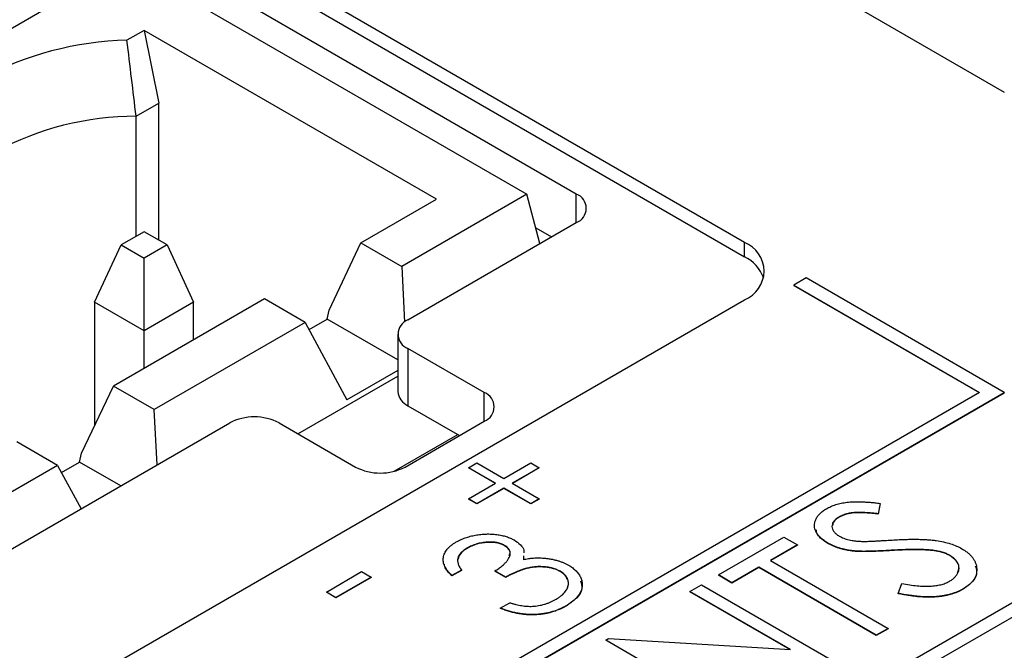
# Model space of a CAD drawing. Header units: millimetres. Extents: x 0 to 420, y 0 to 297.
# Tile 87 of 101: x 334.31 to 341.34, y 253.32 to 257.82. Entities that reach past the tile are written whole.
import ezdxf

# ---------------------------------------------------------------- set-up
doc = ezdxf.new("R2010")
doc.units = ezdxf.units.MM

msp = doc.modelspace()

# ---------------------------------------------------------------- linework, layer by layer
at = {"color": 7, "linetype": 'Continuous', "lineweight": 25}
for p, q in [((361.0515, 265.0035), (335.5957, 250.3082)), ((335.5957, 250.2061), (361.0515, 264.9015)), ((337.3458, 259.605), (341.3409, 257.2987)), ((339.4848, 256.2272), (335.4896, 258.5335)), ((335.4896, 258.4314), (339.4848, 256.1251)), ((338.285, 256.5728), (335.2445, 258.3281)), ((335.0677, 258.2239), (323.754, 251.6927)), ((335.0677, 258.2239), (337.9315, 256.5707)), ((335.1985, 257.7402), (335.0762, 257.6696)), ((337.2863, 256.535), (335.1985, 257.7402)), ((335.1985, 257.7402), (335.3046, 257.2219)), ((335.1418, 257.1279), (335.3046, 257.2219)), ((335.3046, 256.2428), (335.3046, 257.2219)), ((335.1418, 256.2713), (335.1418, 257.1279)), ((337.9315, 256.5707), (337.0388, 256.0553)), ((338.0253, 256.2188), (337.9315, 256.5707)), ((336.7471, 256.2237), (337.2863, 256.535)), ((337.0829, 255.6747), (338.285, 256.3687)), ((337.9952, 256.3318), (338.1082, 256.2666)), ((335.1985, 256.3041), (335.0344, 256.2093)), ((335.3626, 256.2093), (335.1985, 256.3041)), ((334.845, 255.8011), (335.0344, 256.2093)), ((335.0344, 256.2093), (335.1985, 256.1146)), ((335.3626, 256.2093), (335.1985, 256.1146)), ((335.3626, 256.2093), (335.5521, 255.8011)), ((336.5199, 255.745), (336.7471, 256.2237)), ((336.7471, 256.2237), (337.0388, 256.0553)), ((339.4848, 256.1251), (339.4848, 256.2272)), ((335.1985, 255.597), (335.1985, 256.1146)), ((337.0388, 256.0553), (337.0593, 255.659)), ((339.9267, 255.9741), (339.8383, 255.923)), ((339.8383, 255.923), (341.1642, 255.1577)), ((339.8383, 255.923), (339.8383, 255.921)), ((339.8383, 255.921), (341.1624, 255.1566)), ((341.3409, 255.1577), (339.9267, 255.9741)), ((328.1711, 249.2877), (339.4848, 255.819)), ((335.1985, 255.597), (334.845, 255.8011)), ((334.845, 255.8011), (334.845, 254.9201)), ((336.0577, 255.8257), (334.9793, 255.2032)), ((335.5521, 255.8011), (335.1985, 255.597)), ((335.5521, 255.5339), (335.5521, 255.8011)), ((336.3493, 255.6573), (336.0577, 255.8257)), ((336.5061, 255.681), (336.5199, 255.745)), ((336.3493, 255.6573), (335.271, 255.0348)), ((336.3493, 255.6573), (336.6474, 255.1055)), ((336.3768, 255.6064), (336.5061, 255.681)), ((337.0097, 255.3903), (336.5061, 255.681)), ((335.1985, 255.3298), (335.1985, 255.597)), ((337.0097, 255.5727), (337.0097, 255.1644)), ((337.6277, 255.1562), (337.0829, 255.4706)), ((337.0829, 255.4706), (337.0829, 255.0624)), ((337.0097, 255.3147), (336.6474, 255.1055)), ((336.2977, 254.8626), (337.0097, 255.2736)), ((341.1642, 255.1577), (329.3201, 248.3202)), ((329.3201, 248.2182), (341.3409, 255.1577)), ((329.3201, 248.2162), (341.3409, 255.1556)), ((334.7521, 254.7245), (334.9793, 255.2032)), ((335.271, 255.0348), (334.9793, 255.2032)), ((341.3409, 255.1577), (341.3409, 255.1556)), ((335.2915, 254.6405), (335.271, 255.0348)), ((337.0829, 255.0624), (337.4509, 254.85)), ((329.4462, 251.2661), (335.8102, 254.94)), ((336.1637, 254.94), (336.7084, 254.6255)), ((337.062, 254.6255), (337.6277, 254.9521)), ((336.9845, 254.5951), (337.4384, 254.8571)), ((334.5816, 254.6368), (334.2899, 254.8052)), ((334.7383, 254.6605), (334.7521, 254.7245)), ((334.6091, 254.5859), (334.7383, 254.6605)), ((335.0322, 254.4909), (334.7383, 254.6605)), ((337.5161, 254.6205), (337.5748, 254.6545)), ((337.5748, 254.6545), (337.7679, 254.543)), ((337.7679, 254.543), (337.961, 254.6545)), ((337.961, 254.6545), (338.0198, 254.6205)), ((334.5816, 254.6368), (333.5032, 254.0143)), ((334.5816, 254.6368), (334.7488, 254.3273)), ((337.7091, 254.5091), (337.5161, 254.6205)), ((337.5161, 254.6205), (337.5161, 254.6185)), ((337.7074, 254.5081), (337.5161, 254.6185)), ((338.0198, 254.6205), (337.8267, 254.5091)), ((338.0198, 254.6185), (337.8284, 254.5081)), ((338.0198, 254.6205), (338.0198, 254.6185)), ((337.5161, 254.3976), (337.7091, 254.5091)), ((337.8267, 254.5091), (338.0198, 254.3976)), ((337.7679, 254.4752), (337.5748, 254.3637)), ((337.7679, 254.4731), (337.5748, 254.3617)), ((337.961, 254.3637), (337.7679, 254.4752)), ((337.7679, 254.4752), (337.7679, 254.4731)), ((337.961, 254.3617), (337.7679, 254.4731)), ((337.5748, 254.3637), (337.5161, 254.3976)), ((337.5161, 254.3976), (337.5161, 254.3956)), ((337.5748, 254.3617), (337.5161, 254.3956)), ((337.5748, 254.3637), (337.5748, 254.3617)), ((338.0198, 254.3976), (337.961, 254.3637)), ((338.0198, 254.3956), (337.961, 254.3617)), ((337.961, 254.3637), (337.961, 254.3617)), ((338.0198, 254.3976), (338.0198, 254.3956)), ((340.4535, 254.3661), (340.44, 254.2919)), ((340.4535, 254.364), (340.44, 254.2898)), ((340.4535, 254.3661), (340.4535, 254.364)), ((340.44, 254.2919), (340.44, 254.2898)), ((340.162, 254.2698), (340.162, 254.2678)), ((339.2998, 253.8552), (339.7675, 254.1252)), ((339.7675, 254.1252), (339.8634, 254.0698)), ((340.0817, 254.0822), (340.0817, 254.0802)), ((337.5054, 254.0472), (337.5054, 254.0452)), ((337.7733, 254.0663), (337.7733, 254.0643)), ((339.8634, 254.0698), (339.6716, 253.959)), ((339.8634, 254.0677), (339.6733, 253.958)), ((339.8634, 254.0698), (339.8634, 254.0677)), ((340.2703, 254.0266), (340.2703, 254.0246)), ((340.5328, 254.0313), (340.5328, 254.0292)), ((340.8307, 254.0311), (340.8307, 254.029)), ((337.9085, 253.9924), (337.9073, 253.9656)), ((337.9085, 253.9904), (337.9073, 253.9635)), ((339.6716, 253.959), (340.5111, 253.4744)), ((340.9522, 253.9951), (340.9522, 253.9931)), ((336.5003, 253.7337), (336.7521, 253.8791)), ((336.7521, 253.8791), (336.8193, 253.8403)), ((337.4641, 253.8904), (337.3969, 253.8516)), ((337.4641, 253.8883), (337.3969, 253.8496)), ((337.4641, 253.8904), (337.4641, 253.8883)), ((337.7807, 253.8405), (337.7039, 253.8848)), ((337.7039, 253.8848), (337.7039, 253.8828)), ((337.7807, 253.8385), (337.7039, 253.8828)), ((338.1692, 253.8821), (338.1692, 253.88)), ((339.5876, 253.9106), (339.3957, 253.7998)), ((339.5876, 253.9085), (339.3957, 253.7977)), ((340.4271, 253.4259), (339.5876, 253.9106)), ((339.5876, 253.9106), (339.5876, 253.9085)), ((340.4271, 253.4239), (339.5876, 253.9085)), ((336.8193, 253.8403), (336.5674, 253.6949)), ((336.8193, 253.8382), (336.5674, 253.6929)), ((336.8193, 253.8403), (336.8193, 253.8382)), ((337.3969, 253.8516), (337.3969, 253.8496)), ((337.7807, 253.8405), (337.7807, 253.8385)), ((339.3957, 253.7998), (339.2998, 253.8552)), ((339.2998, 253.8552), (339.2998, 253.8531)), ((339.3957, 253.7977), (339.2998, 253.8531)), ((339.3957, 253.7998), (339.3957, 253.7977)), ((336.5003, 253.7337), (336.5003, 253.7316)), ((336.5674, 253.6949), (336.5003, 253.7337)), ((336.5674, 253.6929), (336.5003, 253.7316)), ((339.0959, 253.7375), (339.1798, 253.7859)), ((339.8142, 253.3228), (339.0959, 253.7375)), ((339.0959, 253.7375), (339.0959, 253.7354)), ((339.8102, 253.3231), (339.0959, 253.7354)), ((339.1798, 253.7859), (340.1153, 253.2459)), ((340.5825, 253.7239), (340.6091, 253.794)), ((341.0466, 253.7559), (341.0466, 253.7538)), ((336.5674, 253.6949), (336.5674, 253.6929)), ((340.5825, 253.7239), (340.5825, 253.7219)), ((337.7423, 253.619), (337.8095, 253.6578)), ((337.7423, 253.619), (337.7423, 253.6169)), ((338.2126, 253.6357), (338.2126, 253.6336)), ((340.5111, 253.4744), (340.4271, 253.4259)), ((340.5111, 253.4723), (340.4271, 253.4239)), ((340.5111, 253.4744), (340.5111, 253.4723)), ((338.4963, 253.3913), (338.5139, 253.4015)), ((338.4963, 253.3913), (338.4963, 253.3893)), ((339.4317, 252.8513), (338.4963, 253.3913)), ((339.4317, 252.8492), (338.4963, 253.3893)), ((338.5139, 253.4015), (339.8142, 253.3228)), ((340.4271, 253.4259), (340.4271, 253.4239))]:
    msp.add_line(p, q, dxfattribs=at)
at = {"color": 8, "linetype": 'Continuous', "lineweight": 25}
for p, q in [((338.285, 256.3687), (338.285, 256.5728)), ((337.6277, 254.9521), (337.6277, 255.1562))]:
    msp.add_line(p, q, dxfattribs=at)
at = {"color": 7, "linetype": 'Continuous', "lineweight": 25}
for centre, radius, start, end in [((335.1317, 255.3483), 2.322, 91.36914, 118.27394), ((335.1467, 254.9901), 2.1378, 90.13125, 118.158), ((338.2463, 256.4707), 0.1092, 290.78279, 69.21703), ((339.4073, 256.0231), 0.2183, 290.78343, 69.21675), ((339.3658, 255.8781), 0.2742, 20.03496, 64.27313), ((337.1217, 255.5727), 0.1092, 110.78367, 249.21614), ((337.1348, 255.1769), 0.1257, 185.69422, 245.62517), ((337.589, 255.0541), 0.1092, 290.78279, 69.21703), ((335.9869, 254.5988), 0.3843, 62.60973, 117.39033), ((336.8852, 254.9667), 0.3843, 242.6097, 297.39036)]:
    msp.add_arc(centre, radius, start, end, dxfattribs=at)
msp.add_open_spline([(335.1418, 257.1279), (335.1203, 257.3086), (335.0984, 257.4892), (335.0762, 257.6696)], degree=3, dxfattribs=at)
for points, knots in [([(340.0709, 254.328), (340.0812, 254.3335), (340.1017, 254.3445), (340.1376, 254.3574), (340.1762, 254.3676), (340.2111, 254.3734), (340.2409, 254.3764), (340.2655, 254.3776), (340.2921, 254.3781), (340.3206, 254.3773), (340.3512, 254.3759), (340.3836, 254.3737), (340.4179, 254.3702), (340.4414, 254.3675), (340.4535, 254.3661)], [0, 0, 0, 0, 0.103783, 0.205842, 0.309492, 0.415873, 0.47242, 0.532532, 0.597941, 0.667983, 0.743273, 0.823515, 0.908976, 1, 1, 1, 1]), ([(340.0817, 254.0822), (340.0722, 254.0881), (340.0532, 254.0998), (340.03, 254.1193), (340.0108, 254.1398), (339.9971, 254.1614), (339.988, 254.1835), (339.9841, 254.2059), (339.9861, 254.2284), (339.9932, 254.2507), (340.0054, 254.2722), (340.0223, 254.2925), (340.0442, 254.3113), (340.0619, 254.3224), (340.0709, 254.328)], [0, 0, 0, 0, 0.08828, 0.174397, 0.25839, 0.342506, 0.42517, 0.506808, 0.588159, 0.670785, 0.753361, 0.834865, 0.916697, 1, 1, 1, 1]), ([(340.44, 254.2919), (340.4302, 254.293), (340.4112, 254.2951), (340.3838, 254.2977), (340.3583, 254.2998), (340.3348, 254.3008), (340.3133, 254.3018), (340.2938, 254.3017), (340.2763, 254.3013), (340.2559, 254.2995), (340.2326, 254.2958), (340.2066, 254.2895), (340.1827, 254.2808), (340.1689, 254.2735), (340.162, 254.2698)], [0, 0, 0, 0, 0.102518, 0.196836, 0.284286, 0.364276, 0.43772, 0.504015, 0.563384, 0.616213, 0.713942, 0.809028, 0.904169, 1, 1, 1, 1]), ([(340.44, 254.2898), (340.4302, 254.2909), (340.4112, 254.2931), (340.3838, 254.2957), (340.3583, 254.2977), (340.3348, 254.2988), (340.3133, 254.2997), (340.2938, 254.2996), (340.2763, 254.2992), (340.2559, 254.2975), (340.2326, 254.2938), (340.2066, 254.2874), (340.1827, 254.2787), (340.1689, 254.2714), (340.162, 254.2678)], [0, 0, 0, 0, 0.102518, 0.196836, 0.284286, 0.364276, 0.43772, 0.504015, 0.563384, 0.616213, 0.713942, 0.809028, 0.904169, 1, 1, 1, 1]), ([(340.162, 254.2698), (340.1539, 254.2648), (340.1383, 254.255), (340.1222, 254.2378), (340.1121, 254.2197), (340.1095, 254.2008), (340.1133, 254.182), (340.1229, 254.164), (340.1391, 254.1473), (340.1541, 254.1378), (340.1618, 254.133)], [0, 0, 0, 0, 0.1334548, 0.2594158, 0.3801848, 0.5043829, 0.6282303, 0.7489993, 0.8715275, 1, 1, 1, 1]), ([(340.162, 254.2678), (340.1448, 254.2567), (340.119, 254.2402), (340.1169, 254.2185), (340.1162, 254.2112)], [0, 0, 0, 0, 0.666069, 1, 1, 1, 1]), ([(340.0817, 254.0802), (340.0511, 254.0999), (340.0062, 254.1288), (339.9995, 254.1665), (339.9974, 254.1784)], [0, 0, 0, 0, 0.682489, 1, 1, 1, 1]), ([(337.3969, 253.8516), (337.3912, 253.857), (337.38, 253.8676), (337.3664, 253.884), (337.3546, 253.9002), (337.3459, 253.9164), (337.3392, 253.9325), (337.3355, 253.9486), (337.334, 253.9646), (337.3356, 253.9804), (337.339, 253.996), (337.3451, 254.0111), (337.3532, 254.0257), (337.3635, 254.0399), (337.3764, 254.0535), (337.3913, 254.0666), (337.4082, 254.0793), (337.4212, 254.087), (337.4278, 254.091)], [0, 0, 0, 0, 0.0726253, 0.1419766, 0.2089849, 0.2739569, 0.3368893, 0.398745, 0.4601159, 0.5208249, 0.5809945, 0.6401519, 0.6986225, 0.7572711, 0.8164267, 0.876254, 0.9371653, 1, 1, 1, 1]), ([(337.4278, 254.091), (337.4378, 254.0965), (337.4578, 254.1073), (337.4915, 254.1206), (337.5273, 254.1315), (337.565, 254.1398), (337.6036, 254.1455), (337.6422, 254.1481), (337.6803, 254.1476), (337.7174, 254.1441), (337.7526, 254.1379), (337.7853, 254.1294), (337.8151, 254.1185), (337.8322, 254.1095), (337.8408, 254.1049)], [0, 0, 0, 0, 0.090254, 0.17854, 0.266093, 0.354631, 0.441886, 0.525747, 0.608114, 0.690197, 0.770821, 0.848326, 0.924012, 1, 1, 1, 1]), ([(337.7733, 254.0663), (337.7693, 254.0685), (337.7614, 254.0729), (337.7477, 254.0782), (337.7334, 254.0827), (337.7182, 254.0861), (337.7019, 254.0884), (337.6849, 254.0898), (337.6668, 254.0902), (337.648, 254.0896), (337.6289, 254.0879), (337.6101, 254.0852), (337.5916, 254.0814), (337.5734, 254.0767), (337.5558, 254.0708), (337.5385, 254.0639), (337.5215, 254.0561), (337.5109, 254.0502), (337.5054, 254.0472)], [0, 0, 0, 0, 0.055265, 0.109948, 0.163898, 0.21807, 0.273285, 0.330884, 0.390478, 0.454119, 0.518941, 0.583379, 0.648575, 0.715078, 0.782538, 0.852347, 0.924941, 1, 1, 1, 1]), ([(337.7733, 254.0643), (337.7693, 254.0665), (337.7614, 254.0709), (337.7477, 254.0762), (337.7334, 254.0807), (337.7182, 254.084), (337.7019, 254.0864), (337.6849, 254.0877), (337.6668, 254.0882), (337.648, 254.0876), (337.6289, 254.0858), (337.6101, 254.0831), (337.5916, 254.0794), (337.5734, 254.0746), (337.5558, 254.0688), (337.5385, 254.0619), (337.5215, 254.054), (337.5109, 254.0481), (337.5054, 254.0452)], [0, 0, 0, 0, 0.055265, 0.109948, 0.163898, 0.21807, 0.273285, 0.330884, 0.390478, 0.454119, 0.518941, 0.583379, 0.648575, 0.715078, 0.782538, 0.852347, 0.924941, 1, 1, 1, 1]), ([(337.8408, 254.1049), (337.8565, 254.0942), (337.888, 254.0728), (337.9126, 254.0401), (337.9101, 254.0202), (337.9094, 254.0144)], [0, 0, 0, 0, 0.415106, 0.829873, 1, 1, 1, 1]), ([(340.2703, 254.0266), (340.2611, 254.0277), (340.2429, 254.0297), (340.2165, 254.0341), (340.1913, 254.0396), (340.167, 254.0458), (340.1442, 254.0536), (340.1219, 254.0619), (340.1012, 254.0716), (340.0882, 254.0787), (340.0817, 254.0822)], [0, 0, 0, 0, 0.130861, 0.257688, 0.382269, 0.505829, 0.628348, 0.751557, 0.875485, 1, 1, 1, 1]), ([(340.2703, 254.0246), (340.2611, 254.0256), (340.2429, 254.0277), (340.2165, 254.032), (340.1913, 254.0375), (340.167, 254.0438), (340.1442, 254.0516), (340.1219, 254.0599), (340.1012, 254.0696), (340.0882, 254.0766), (340.0817, 254.0802)], [0, 0, 0, 0, 0.130861, 0.257688, 0.382269, 0.505829, 0.628348, 0.751557, 0.875485, 1, 1, 1, 1]), ([(340.1618, 254.133), (340.1669, 254.1302), (340.1773, 254.1245), (340.1945, 254.1173), (340.2127, 254.1108), (340.2327, 254.1056), (340.2546, 254.1009), (340.2795, 254.0979), (340.3072, 254.0956), (340.3267, 254.0949), (340.337, 254.0946)], [0, 0, 0, 0, 0.1103971, 0.22189, 0.3311977, 0.4441211, 0.5631057, 0.6950288, 0.8397442, 1, 1, 1, 1]), ([(340.337, 254.0946), (340.3406, 254.0945), (340.3492, 254.0945), (340.3642, 254.095), (340.3833, 254.0958), (340.4067, 254.0969), (340.4344, 254.0982), (340.4661, 254.1003), (340.5022, 254.1024), (340.5276, 254.104), (340.541, 254.1048)], [0, 0, 0, 0, 0.053039, 0.126288, 0.218872, 0.334457, 0.469409, 0.625738, 0.802267, 1, 1, 1, 1]), ([(340.541, 254.1048), (340.5574, 254.1058), (340.5891, 254.1075), (340.6353, 254.1093), (340.6788, 254.1102), (340.7194, 254.1101), (340.7572, 254.1091), (340.7923, 254.1074), (340.8245, 254.1046), (340.8631, 254.0997), (340.9075, 254.0916), (340.9562, 254.0786), (341.0001, 254.0626), (341.0251, 254.0494), (341.0374, 254.0429)], [0, 0, 0, 0, 0.093743, 0.181579, 0.264291, 0.34161, 0.413299, 0.480203, 0.542183, 0.599072, 0.705669, 0.807053, 0.904504, 1, 1, 1, 1]), ([(337.5054, 254.0472), (337.4972, 254.0421), (337.4811, 254.0322), (337.4623, 254.0154), (337.4481, 253.9978), (337.4408, 253.9824), (337.4379, 253.9696), (337.437, 253.9596), (337.4375, 253.9491), (337.4401, 253.9382), (337.4439, 253.9269), (337.4489, 253.9151), (337.4558, 253.9028), (337.4612, 253.8946), (337.4641, 253.8904)], [0, 0, 0, 0, 0.122728, 0.239717, 0.351862, 0.463202, 0.520261, 0.579432, 0.640596, 0.705298, 0.773236, 0.844649, 0.920046, 1, 1, 1, 1]), ([(337.5054, 254.0452), (337.4868, 254.0331), (337.4526, 254.0109), (337.4444, 253.9817), (337.4406, 253.9684)], [0, 0, 0, 0, 0.5451, 1, 1, 1, 1]), ([(337.7039, 253.8848), (337.713, 253.8903), (337.7308, 253.901), (337.7539, 253.9182), (337.7737, 253.936), (337.7897, 253.9541), (337.8018, 253.9719), (337.8102, 253.9889), (337.8135, 254.0048), (337.8128, 254.0195), (337.8078, 254.033), (337.7999, 254.0454), (337.7884, 254.0567), (337.7784, 254.0631), (337.7733, 254.0663)], [0, 0, 0, 0, 0.110151, 0.215684, 0.318037, 0.418137, 0.511656, 0.596672, 0.673801, 0.744527, 0.810701, 0.874075, 0.936704, 1, 1, 1, 1]), ([(337.8062, 253.9944), (337.8093, 254.0025), (337.8157, 254.0191), (337.8014, 254.0444), (337.7827, 254.0576), (337.7733, 254.0643)], [0, 0, 0, 0, 0.324738, 0.662476, 1, 1, 1, 1]), ([(340.5328, 254.0313), (340.5171, 254.0303), (340.487, 254.0286), (340.444, 254.0265), (340.4049, 254.0251), (340.3701, 254.024), (340.3393, 254.0239), (340.3126, 254.024), (340.29, 254.0248), (340.2764, 254.0261), (340.2703, 254.0266)], [0, 0, 0, 0, 0.179531, 0.344499, 0.49212, 0.62537, 0.742105, 0.843182, 0.929541, 1, 1, 1, 1]), ([(340.5328, 254.0292), (340.5171, 254.0283), (340.487, 254.0265), (340.444, 254.0244), (340.4049, 254.0231), (340.3701, 254.022), (340.3393, 254.0219), (340.3126, 254.0219), (340.29, 254.0228), (340.2764, 254.024), (340.2703, 254.0246)], [0, 0, 0, 0, 0.179531, 0.344499, 0.49212, 0.62537, 0.742105, 0.843182, 0.929541, 1, 1, 1, 1]), ([(340.8307, 254.0311), (340.8217, 254.032), (340.8028, 254.0341), (340.7727, 254.0359), (340.7398, 254.0371), (340.704, 254.0373), (340.6653, 254.037), (340.6236, 254.0359), (340.5791, 254.0341), (340.5486, 254.0322), (340.5328, 254.0313)], [0, 0, 0, 0, 0.092215, 0.193123, 0.303016, 0.422735, 0.552479, 0.691753, 0.840667, 1, 1, 1, 1]), ([(340.8307, 254.029), (340.8217, 254.03), (340.8028, 254.032), (340.7727, 254.0338), (340.7398, 254.0351), (340.704, 254.0353), (340.6653, 254.035), (340.6236, 254.0338), (340.5791, 254.032), (340.5486, 254.0302), (340.5328, 254.0292)], [0, 0, 0, 0, 0.092215, 0.193123, 0.303016, 0.422735, 0.552479, 0.691753, 0.840667, 1, 1, 1, 1]), ([(340.9522, 253.9951), (340.944, 253.9994), (340.9276, 254.0081), (340.8983, 254.018), (340.866, 254.0261), (340.8427, 254.0294), (340.8307, 254.0311)], [0, 0, 0, 0, 0.238423, 0.481069, 0.733042, 1, 1, 1, 1]), ([(340.9522, 253.9931), (340.944, 253.9974), (340.9276, 254.006), (340.8983, 254.016), (340.866, 254.0241), (340.8427, 254.0273), (340.8307, 254.029)], [0, 0, 0, 0, 0.238423, 0.481069, 0.733042, 1, 1, 1, 1]), ([(341.0374, 254.0429), (341.0456, 254.0379), (341.0618, 254.0281), (341.0826, 254.012), (341.101, 253.9952), (341.1156, 253.9775), (341.1276, 253.9591), (341.1364, 253.9399), (341.142, 253.9199), (341.1446, 253.8993), (341.1438, 253.8788), (341.1402, 253.8587), (341.1332, 253.8394), (341.1223, 253.821), (341.1084, 253.8034), (341.0912, 253.7865), (341.0708, 253.7705), (341.0547, 253.7608), (341.0466, 253.7559)], [0, 0, 0, 0, 0.06437, 0.127351, 0.18893, 0.250395, 0.311598, 0.373741, 0.437003, 0.502328, 0.567495, 0.6303, 0.692062, 0.752584, 0.813019, 0.874011, 0.93611, 1, 1, 1, 1]), ([(337.9073, 253.9656), (337.9191, 253.968), (337.9426, 253.9727), (337.9791, 253.9763), (338.0158, 253.9778), (338.0401, 253.9763), (338.0523, 253.9755)], [0, 0, 0, 0, 0.253916, 0.503896, 0.750255, 1, 1, 1, 1]), ([(338.0523, 253.9755), (338.0608, 253.9748), (338.0778, 253.9733), (338.1023, 253.9692), (338.1262, 253.9648), (338.1488, 253.9586), (338.1707, 253.9519), (338.1914, 253.9438), (338.2114, 253.9347), (338.2237, 253.928), (338.23, 253.9246)], [0, 0, 0, 0, 0.128146, 0.254193, 0.378141, 0.501381, 0.623957, 0.747076, 0.872865, 1, 1, 1, 1]), ([(340.9477, 253.8095), (340.9548, 253.8139), (340.9688, 253.8225), (340.9859, 253.8373), (340.9995, 253.8533), (341.0097, 253.8702), (341.0163, 253.8874), (341.0187, 253.9048), (341.0165, 253.9218), (341.0106, 253.9385), (341.0007, 253.9543), (340.9878, 253.9692), (340.9717, 253.983), (340.9587, 253.9911), (340.9522, 253.9951)], [0, 0, 0, 0, 0.086803, 0.172059, 0.257306, 0.344421, 0.430701, 0.513679, 0.596096, 0.678464, 0.759624, 0.839952, 0.919111, 1, 1, 1, 1]), ([(341.0068, 253.8738), (341.0122, 253.8866), (341.0237, 253.9142), (341.0015, 253.9578), (340.9686, 253.9813), (340.9522, 253.9931)], [0, 0, 0, 0, 0.301055, 0.650492, 1, 1, 1, 1]), ([(337.3969, 253.8496), (337.3738, 253.8709), (337.3452, 253.8972), (337.3439, 253.9273), (337.3436, 253.933)], [0, 0, 0, 0, 0.8117899, 1, 1, 1, 1]), ([(338.1692, 253.8821), (338.1619, 253.8859), (338.1474, 253.8936), (338.1219, 253.9025), (338.0939, 253.9091), (338.0639, 253.9134), (338.0326, 253.9152), (338.001, 253.9147), (337.9695, 253.9112), (337.9433, 253.9063), (337.9221, 253.9008), (337.9048, 253.8956), (337.8868, 253.889), (337.8675, 253.8815), (337.8472, 253.8729), (337.8259, 253.8632), (337.8035, 253.8523), (337.7884, 253.8445), (337.7807, 253.8405)], [0, 0, 0, 0, 0.0669026, 0.1334722, 0.2010152, 0.2716179, 0.3428843, 0.4138334, 0.4855715, 0.5598171, 0.5999153, 0.6436231, 0.6919224, 0.7447128, 0.8015114, 0.8628713, 0.9293354, 1, 1, 1, 1]), ([(338.1692, 253.88), (338.1619, 253.8839), (338.1474, 253.8915), (338.1219, 253.9005), (338.0939, 253.9071), (338.0639, 253.9114), (338.0326, 253.9131), (338.001, 253.9126), (337.9695, 253.9092), (337.9433, 253.9043), (337.9221, 253.8988), (337.9048, 253.8936), (337.8868, 253.887), (337.8675, 253.8795), (337.8472, 253.8709), (337.8259, 253.8611), (337.8035, 253.8503), (337.7884, 253.8425), (337.7807, 253.8385)], [0, 0, 0, 0, 0.0669026, 0.1334722, 0.2010152, 0.2716179, 0.3428843, 0.4138334, 0.4855715, 0.5598171, 0.5999153, 0.6436231, 0.6919224, 0.7447128, 0.8015114, 0.8628713, 0.9293354, 1, 1, 1, 1]), ([(338.137, 253.6807), (338.1439, 253.6848), (338.1573, 253.6929), (338.1749, 253.7058), (338.1905, 253.7187), (338.203, 253.7321), (338.2135, 253.7456), (338.2207, 253.7595), (338.2259, 253.7736), (338.2284, 253.7878), (338.2286, 253.8018), (338.2264, 253.8152), (338.2225, 253.828), (338.2161, 253.8402), (338.2077, 253.8517), (338.1969, 253.8625), (338.1844, 253.8729), (338.1743, 253.879), (338.1692, 253.8821)], [0, 0, 0, 0, 0.076062, 0.148732, 0.218375, 0.285723, 0.351058, 0.414935, 0.478486, 0.542169, 0.60475, 0.664119, 0.7215, 0.777616, 0.832666, 0.887858, 0.943468, 1, 1, 1, 1]), ([(338.2195, 253.8233), (338.2185, 253.8285), (338.2146, 253.8502), (338.1888, 253.8672), (338.1692, 253.88)], [0, 0, 0, 0, 0.2401282, 1, 1, 1, 1]), ([(338.23, 253.9246), (338.24, 253.9183), (338.2602, 253.9058), (338.2843, 253.884), (338.3038, 253.8604), (338.3179, 253.8352), (338.3264, 253.8089), (338.3289, 253.7823), (338.3243, 253.7558), (338.3138, 253.7297), (338.2972, 253.7042), (338.2748, 253.6798), (338.2467, 253.6566), (338.2241, 253.6428), (338.2126, 253.6357)], [0, 0, 0, 0, 0.079635, 0.1588952, 0.2395795, 0.3223821, 0.4057934, 0.4878843, 0.5697106, 0.6530482, 0.7374337, 0.8225729, 0.9097627, 1, 1, 1, 1]), ([(341.1329, 253.9209), (341.1379, 253.9069), (341.1511, 253.8701), (341.1233, 253.8082), (341.0722, 253.7719), (341.0466, 253.7538)], [0, 0, 0, 0, 0.233341, 0.616605, 1, 1, 1, 1]), ([(338.3154, 253.8137), (338.3209, 253.7948), (338.3333, 253.7524), (338.2917, 253.6875), (338.2389, 253.6516), (338.2126, 253.6336)], [0, 0, 0, 0, 0.286968, 0.643305, 1, 1, 1, 1]), ([(340.6091, 253.794), (340.6279, 253.7907), (340.6639, 253.7844), (340.7166, 253.778), (340.7653, 253.775), (340.8101, 253.7751), (340.8509, 253.7786), (340.8876, 253.7854), (340.9206, 253.7955), (340.9387, 253.8048), (340.9477, 253.8095)], [0, 0, 0, 0, 0.165307, 0.315251, 0.451801, 0.576089, 0.690151, 0.796612, 0.898685, 1, 1, 1, 1]), ([(341.0466, 253.7559), (341.04, 253.7522), (341.027, 253.745), (341.0056, 253.7354), (340.9836, 253.7266), (340.9602, 253.7194), (340.9361, 253.713), (340.9109, 253.7078), (340.8846, 253.7037), (340.8573, 253.7008), (340.8285, 253.699), (340.7982, 253.6986), (340.7662, 253.6996), (340.7325, 253.7015), (340.6973, 253.7054), (340.6604, 253.7102), (340.6219, 253.7164), (340.5958, 253.7214), (340.5825, 253.7239)], [0, 0, 0, 0, 0.055096, 0.109462, 0.163344, 0.216795, 0.269908, 0.323706, 0.378534, 0.43428, 0.492047, 0.553295, 0.617618, 0.685653, 0.757861, 0.834237, 0.914657, 1, 1, 1, 1]), ([(341.0466, 253.7538), (341.04, 253.7502), (341.027, 253.7429), (341.0056, 253.7334), (340.9836, 253.7246), (340.9602, 253.7173), (340.9361, 253.711), (340.9109, 253.7058), (340.8846, 253.7017), (340.8573, 253.6987), (340.8285, 253.697), (340.7982, 253.6966), (340.7662, 253.6976), (340.7325, 253.6995), (340.6973, 253.7034), (340.6604, 253.7082), (340.6219, 253.7144), (340.5958, 253.7194), (340.5825, 253.7219)], [0, 0, 0, 0, 0.055096, 0.109462, 0.163344, 0.216795, 0.269908, 0.323706, 0.378534, 0.43428, 0.492047, 0.553295, 0.617618, 0.685653, 0.757861, 0.834237, 0.914657, 1, 1, 1, 1]), ([(337.9715, 253.6319), (337.9789, 253.6324), (337.9937, 253.6335), (338.0156, 253.6366), (338.0371, 253.6409), (338.0581, 253.6464), (338.0785, 253.6532), (338.0986, 253.6612), (338.1184, 253.6703), (338.1307, 253.6772), (338.137, 253.6807)], [0, 0, 0, 0, 0.11826, 0.236156, 0.35563, 0.476249, 0.600164, 0.728633, 0.861326, 1, 1, 1, 1]), ([(338.2126, 253.6357), (338.2044, 253.6312), (338.1883, 253.6223), (338.1626, 253.6104), (338.1359, 253.6003), (338.1089, 253.5915), (338.0809, 253.5846), (338.0522, 253.5792), (338.0228, 253.5753), (337.9926, 253.5732), (337.962, 253.5726), (337.9311, 253.574), (337.9, 253.577), (337.8687, 253.5819), (337.8372, 253.5884), (337.8056, 253.5969), (337.7735, 253.607), (337.7529, 253.6149), (337.7423, 253.619)], [0, 0, 0, 0, 0.065538, 0.128956, 0.190367, 0.249965, 0.308569, 0.366415, 0.424556, 0.483181, 0.542251, 0.601744, 0.662508, 0.7245, 0.789139, 0.856354, 0.926299, 1, 1, 1, 1]), ([(338.2126, 253.6336), (338.2044, 253.6291), (338.1883, 253.6203), (338.1626, 253.6083), (338.1359, 253.5983), (338.1089, 253.5894), (338.0809, 253.5826), (338.0522, 253.5771), (338.0228, 253.5733), (337.9926, 253.5712), (337.962, 253.5706), (337.9311, 253.5719), (337.9, 253.575), (337.8687, 253.5798), (337.8372, 253.5864), (337.8056, 253.5949), (337.7735, 253.6049), (337.7529, 253.6129), (337.7423, 253.6169)], [0, 0, 0, 0, 0.065538, 0.128956, 0.190367, 0.249965, 0.308569, 0.366415, 0.424556, 0.483181, 0.542251, 0.601744, 0.662508, 0.7245, 0.789139, 0.856354, 0.926299, 1, 1, 1, 1]), ([(337.8095, 253.6578), (337.817, 253.6554), (337.8316, 253.6509), (337.8535, 253.645), (337.8749, 253.6402), (337.8955, 253.6365), (337.9154, 253.6336), (337.9347, 253.6321), (337.9534, 253.6312), (337.9656, 253.6317), (337.9715, 253.6319)], [0, 0, 0, 0, 0.14977, 0.291316, 0.425966, 0.55216, 0.671527, 0.786122, 0.895325, 1, 1, 1, 1])]:
    msp.add_open_spline(points, degree=3, knots=knots, dxfattribs=at)

doc.saveas('drawing.dxf')
